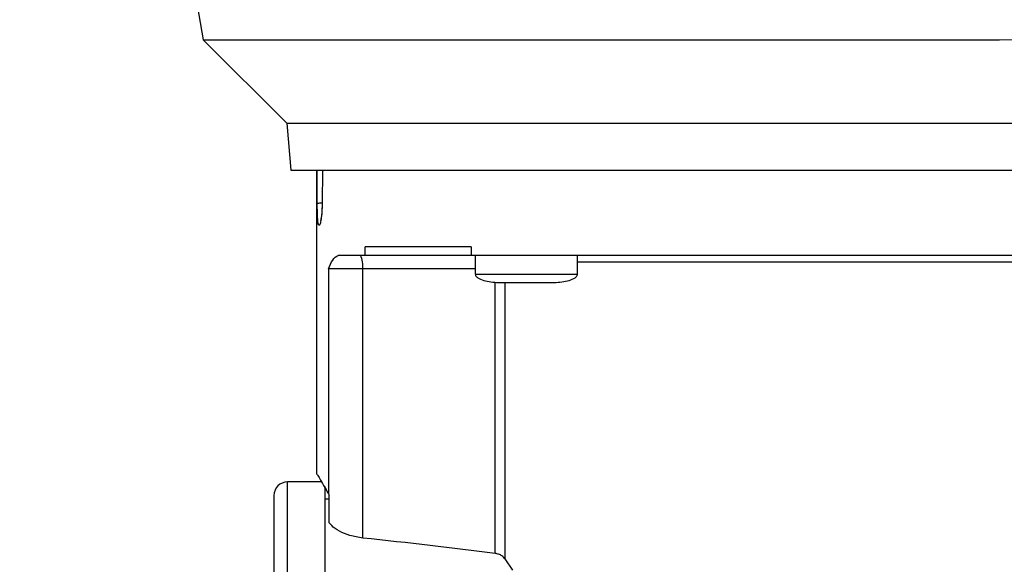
# Model space of a CAD drawing. Header units: inches. Extents: x 218.9 to 312.4, y 214.8 to 247.8.
# Tile 188 of 256: x 250.318 to 250.602, y 243.431 to 243.588. Entities that reach past the tile are written whole.
import ezdxf

# ---------------------------------------------------------------- set-up
doc = ezdxf.new("R2010")
doc.units = ezdxf.units.IN
doc.header["$LTSCALE"] = 0.25
doc.header["$MEASUREMENT"] = 0
doc.layers.add('ANNOTATIONS', color=1, linetype='Continuous')
doc.layers.add('MOTOR LH', color=7, linetype='Continuous')
doc.styles.add('ARIAL', font='arial.ttf', dxfattribs={"height": 0.09375})
doc.dimstyles.new('STANDARD$0', dxfattribs={"dimtxt": 0.09375, "dimasz": 0.09375, "dimexe": 0.03125, "dimexo": 0.046875, "dimgap": 0.09, "dimtad": 0, "dimtih": 1, "dimtoh": 1, "dimdec": 4, "dimzin": 0, "dimdsep": 46, "dimtxsty": 'ARIAL', "dimcen": 0.09, "dimadec": 0, "dimazin": 0, "dimtfac": 1, "dimtdec": 4, "dimtofl": 0, "dimtmove": 0, "dimatfit": 1, "dimfxl": 1, "dimtolj": 1, "dimtzin": 0, "dimarcsym": 0})

# ---------------------------------------------------------------- blocks, each defined once
blk = doc.blocks.new('*D62')
at = {"layer": 'ANNOTATIONS', "color": 0, "lineweight": -2, "transparency": 16777216}
for p, q in [((249.9760447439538, 245.2463276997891), (249.9760447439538, 245.5328515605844)), ((251.4284425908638, 243.2610440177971), (251.4284425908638, 245.5328515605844)), ((250.0697947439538, 245.5016015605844), (250.521147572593, 245.5016015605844)), ((251.3346925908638, 245.5016015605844), (250.8833397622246, 245.5016015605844))]:
    blk.add_line(p, q, dxfattribs=at)
at = {"layer": 'ANNOTATIONS', "color": 0, "transparency": 16777216}
for points in [[(250.0697947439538, 245.5172265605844), (250.0697947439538, 245.4859765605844), (249.9760447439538, 245.5016015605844)], [(251.3346925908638, 245.5172265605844), (251.3346925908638, 245.4859765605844), (251.4284425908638, 245.5016015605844)]]:
    blk.add_solid(points, dxfattribs=at)
at = {"layer": 'defpoints', "color": 0, "transparency": 16777216}
for p in [(249.9760447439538, 245.5016015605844), (249.9760447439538, 245.1994526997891), (251.4284425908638, 243.2141690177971)]:
    blk.add_point(p, dxfattribs=at)
at = {"layer": 'ANNOTATIONS', "color": 0, "transparency": 16777216, "insert": (250.7022436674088, 245.5016015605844), "char_height": 0.09375, "attachment_point": 5, "style": 'ARIAL'}
blk.add_mtext('\\A1;25"', dxfattribs=at)
blk = doc.blocks.new('*D64')
at = {"layer": 'ANNOTATIONS', "color": 0, "lineweight": -2, "transparency": 16777216}
for p, q in [((250.0846922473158, 244.5695748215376), (250.0846922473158, 245.2307026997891)), ((251.4284425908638, 243.2610440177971), (251.4284425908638, 245.2307026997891)), ((250.1784422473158, 245.1994526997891), (250.4662455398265, 245.1994526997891)), ((251.3346925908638, 245.1994526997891), (251.0468892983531, 245.1994526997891))]:
    blk.add_line(p, q, dxfattribs=at)
at = {"layer": 'ANNOTATIONS', "color": 0, "transparency": 16777216}
for points in [[(250.1784422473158, 245.2150776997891), (250.1784422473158, 245.1838276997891), (250.0846922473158, 245.1994526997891)], [(251.3346925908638, 245.2150776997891), (251.3346925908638, 245.1838276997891), (251.4284425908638, 245.1994526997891)]]:
    blk.add_solid(points, dxfattribs=at)
at = {"layer": 'defpoints', "color": 0, "transparency": 16777216}
for p in [(250.0846922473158, 245.1994526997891), (250.0846922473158, 244.5226998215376), (251.4284425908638, 243.2141690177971)]:
    blk.add_point(p, dxfattribs=at)
at = {"layer": 'ANNOTATIONS', "color": 0, "transparency": 16777216, "insert": (250.7565674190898, 245.1994526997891), "char_height": 0.09375, "attachment_point": 5, "style": 'ARIAL'}
blk.add_mtext('\\A1;21 1/2"', dxfattribs=at)

msp = doc.modelspace()

# ---------------------------------------------------------------- linework, layer by layer
at = {"layer": 'MOTOR LH'}
for p, q in [((250.3594297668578, 243.6480978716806), (250.371010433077, 243.5824318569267)), ((250.371010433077, 243.5824318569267), (250.3951573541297, 243.558284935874)), ((250.371010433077, 243.5824318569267), (250.6010714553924, 243.5824318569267)), ((250.3951573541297, 243.558284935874), (250.3963412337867, 243.5447518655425)), ((250.3951573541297, 243.558284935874), (250.5630336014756, 243.558284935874)), ((250.4037237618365, 243.5447518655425), (250.4037249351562, 243.4571330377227)), ((250.4039349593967, 243.5351353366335), (250.403896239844, 243.5447518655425)), ((250.4054696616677, 243.5447518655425), (250.4053523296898, 243.5351353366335)), ((250.4177390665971, 243.5201450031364), (250.4177378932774, 243.5226066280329)), ((250.4483932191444, 243.5226066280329), (250.4483932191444, 243.5201450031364)), ((250.4483932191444, 243.5201450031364), (250.4099834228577, 243.5201450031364)), ((250.4496017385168, 243.5201450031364), (250.4496017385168, 243.5147289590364)), ((250.4791295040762, 243.5147289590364), (250.4791283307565, 243.5201450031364)), ((250.4071932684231, 243.5162096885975), (250.4071944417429, 243.4512406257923)), ((250.4496017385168, 243.5162096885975), (250.4071932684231, 243.5162096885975)), ((250.4170726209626, 243.4384936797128), (250.4170714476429, 243.5162096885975)), ((250.455356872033, 243.4340397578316), (250.4553556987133, 243.5124409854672)), ((250.4581399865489, 243.512272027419), (250.4581423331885, 243.4325144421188)), ((250.4589237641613, 243.512272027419), (250.4590328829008, 243.512272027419)), ((250.4696983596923, 243.512272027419), (250.469806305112, 243.512272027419)), ((250.405181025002, 243.4546925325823), (250.3953579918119, 243.4546925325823)), ((250.4074161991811, 243.449771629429), (250.4061853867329, 243.449771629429)), ((250.4071944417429, 243.4512406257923), (250.4074161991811, 243.4509074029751)), ((250.4074161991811, 243.4429077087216), (250.4074161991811, 243.4509074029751)), ((250.4581423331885, 243.4325144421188), (250.4603716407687, 243.4292150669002))]:
    msp.add_line(p, q, dxfattribs=at)
at = {"layer": 'MOTOR LH', "flags": 128}
for points in [[(250.6010714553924, 243.5824318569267), (250.6130440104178, 243.5824342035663), (250.6934786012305, 243.5824342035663), (250.7008775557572, 243.5824365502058), (250.7317112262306, 243.5824365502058)], [(250.5630336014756, 243.558284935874), (250.5746412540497, 243.5582872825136), (250.6658668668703, 243.5582872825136), (250.6734864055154, 243.5582896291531), (250.7075643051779, 243.5582896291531)], [(250.3963412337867, 243.5447518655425), (250.5858558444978, 243.5447518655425), (250.597054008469, 243.5447542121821), (250.6794445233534, 243.5447542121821), (250.6856126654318, 243.5447565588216), (250.7063804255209, 243.5447565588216)], [(250.6235945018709, 243.5181808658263), (250.6201437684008, 243.5181808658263), (250.6124221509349, 243.5181785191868), (250.4791283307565, 243.5181785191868)], [(250.3953603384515, 243.3797807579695), (250.3953591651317, 243.3884914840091), (250.3953591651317, 243.454237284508), (250.3953579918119, 243.4546925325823)], [(250.4061865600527, 243.4129997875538), (250.4061853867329, 243.420342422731), (250.4061853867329, 243.4533549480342)]]:
    msp.add_lwpolyline(points, dxfattribs=at)
at = {"layer": 'MOTOR LH'}
for centre, radius, start, end in [((250.4108924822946, 243.5171627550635), 0.006252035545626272, 351.2315881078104, 28.48993265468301), ((250.3953586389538, 243.4507561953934), 0.003937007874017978, 90.00090218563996, 180.0009021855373)]:
    msp.add_arc(centre, radius, start, end, dxfattribs=at)
msp.add_ellipse((250.1829385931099, 243.3685678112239), major_axis=(0.4605125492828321, 5.931655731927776e-06), ratio=0.1763269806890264, start_param=0.9378088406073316, end_param=1.037445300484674, dxfattribs=at)
for points, knots in [([(250.4039349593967, 243.5351353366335), (250.4039839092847, 243.5351581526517), (250.4040855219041, 243.5352055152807), (250.4046528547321, 243.5352748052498), (250.4052272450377, 243.5352991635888), (250.4055142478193, 243.5353113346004)], [0, 0, 0, 0, 0.3174341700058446, 0.6589456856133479, 0.9999999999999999, 0.9999999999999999, 0.9999999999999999, 0.9999999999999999]), ([(250.4042388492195, 243.52925935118), (250.4041780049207, 243.529656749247), (250.4040566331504, 243.5304494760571), (250.4039628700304, 243.5325983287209), (250.4039442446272, 243.534291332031), (250.4039349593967, 243.5351353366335)], [0, 0, 0, 0, 0.3351505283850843, 0.6685558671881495, 1, 1, 1, 1]), ([(250.4053523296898, 243.5351353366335), (250.4053283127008, 243.5342912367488), (250.4052799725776, 243.5325922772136), (250.4050451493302, 243.5304908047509), (250.4047595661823, 243.5291177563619), (250.4044645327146, 243.5285798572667), (250.4043140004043, 243.5290330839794), (250.4042388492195, 243.52925935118)], [0, 0, 0, 0, 0.1966069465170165, 0.3957200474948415, 0.596710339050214, 0.7986631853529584, 1, 1, 1, 1]), ([(250.4053417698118, 243.535297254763), (250.405325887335, 243.5345527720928), (250.4052968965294, 243.5331938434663), (250.4051494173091, 243.5316341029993), (250.4050221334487, 243.5307101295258), (250.4049178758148, 243.5302203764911), (250.4049052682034, 243.5301441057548), (250.4049006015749, 243.5301158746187)], [0, 0, 0, 0, 0.3093809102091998, 0.564723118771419, 0.7661531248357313, 0.9134430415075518, 1, 1, 1, 1]), ([(250.4053535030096, 243.5351353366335), (250.4053328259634, 243.5351480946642), (250.4053053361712, 243.5351650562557), (250.4053439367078, 243.5351807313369), (250.4053535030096, 243.5351846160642)], [0, 0, 0, 0, 0.75217179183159, 1, 1, 1, 1]), ([(250.4483932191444, 243.5226066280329), (250.4443140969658, 243.5226066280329), (250.4361560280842, 243.5226066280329), (250.4258386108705, 243.5226066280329), (250.4204381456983, 243.5226066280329), (250.4177378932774, 243.5226066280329)], [0, 0, 0, 0, 0.3333412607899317, 0.6666681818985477, 1, 1, 1, 1]), ([(250.4071932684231, 243.5162096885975), (250.4075681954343, 243.5171695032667), (250.4083377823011, 243.5191396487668), (250.4094255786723, 243.5198042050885), (250.4099834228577, 243.5201450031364)], [0, 0, 0, 0, 0.4871795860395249, 1, 1, 1, 1]), ([(250.654329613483, 243.520147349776), (250.6496286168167, 243.5201473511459), (250.6402269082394, 243.5201473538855), (250.6242003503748, 243.5201473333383), (250.6070914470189, 243.5201474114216), (250.5890298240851, 243.5201471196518), (250.5703535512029, 243.520148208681), (250.5513614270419, 243.5201441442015), (250.5323696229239, 243.520145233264), (250.5136935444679, 243.5201449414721), (250.4956318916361, 243.5201450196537), (250.4785232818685, 243.5201449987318), (250.4624960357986, 243.5201450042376), (250.4530941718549, 243.5201450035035), (250.4483932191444, 243.5201450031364)], [0, 0, 0, 0, 0.08333466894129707, 0.1666642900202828, 0.250001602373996, 0.3333316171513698, 0.4166648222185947, 0.5000002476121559, 0.5833356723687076, 0.6666638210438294, 0.7499987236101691, 0.8333313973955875, 0.916665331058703, 1, 1, 1, 1]), ([(250.4496017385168, 243.5147313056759), (250.4498237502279, 243.5147313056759), (250.4502677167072, 243.5147313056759), (250.4536808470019, 243.5147313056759), (250.4585615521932, 243.5147313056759), (250.4624307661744, 243.5147313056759), (250.4643656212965, 243.5147313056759)], [0, 0, 0, 0, 0.2500320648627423, 0.5, 0.7499679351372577, 1, 1, 1, 1]), ([(250.449606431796, 243.5148204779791), (250.4496093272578, 243.5146991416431), (250.4496146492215, 243.5144761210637), (250.4497683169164, 243.5141907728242), (250.4500806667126, 243.5138096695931), (250.4509661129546, 243.5132231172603), (250.4532675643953, 243.5124507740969), (250.4553869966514, 243.5123451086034), (250.4568528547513, 243.512272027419)], [0, 0, 0, 0, 0.04394887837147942, 0.08077962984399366, 0.116244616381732, 0.2247348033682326, 0.4638050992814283, 1, 1, 1, 1]), ([(250.4643656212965, 243.5147313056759), (250.4663000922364, 243.5147312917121), (250.4701689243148, 243.5147312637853), (250.4750490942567, 243.5147314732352), (250.4784637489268, 243.5147306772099), (250.4789075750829, 243.5147326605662), (250.4791295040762, 243.5147336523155)], [0, 0, 0, 0, 0.2499875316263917, 0.4999608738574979, 0.7499625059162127, 1, 1, 1, 1]), ([(250.4718783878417, 243.512272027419), (250.4733435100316, 243.5123453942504), (250.4754620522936, 243.5124514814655), (250.4777649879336, 243.5132223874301), (250.4786484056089, 243.5138106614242), (250.4789632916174, 243.5141900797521), (250.4791147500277, 243.5144766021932), (250.4791212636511, 243.51469923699), (250.4791248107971, 243.5148204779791)], [0, 0, 0, 0, 0.5361055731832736, 0.7751997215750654, 0.8837007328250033, 0.9192597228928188, 0.9560309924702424, 1, 1, 1, 1]), ([(250.45685989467, 243.512272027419), (250.4569604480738, 243.512272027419), (250.4571156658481, 243.512272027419), (250.4580513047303, 243.512272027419), (250.4590208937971, 243.512272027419), (250.4602151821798, 243.512272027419), (250.4619641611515, 243.512272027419), (250.4634216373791, 243.512272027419), (250.4643656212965, 243.512272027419)], [0, 0, 0, 0, 0.2394800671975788, 0.3696698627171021, 0.5000165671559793, 0.6302227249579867, 0.7605012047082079, 1, 1, 1, 1]), ([(250.4643656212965, 243.512272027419), (250.4653090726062, 243.512272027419), (250.4667657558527, 243.512272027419), (250.468515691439, 243.512272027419), (250.4697095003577, 243.512272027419), (250.4706793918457, 243.512272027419), (250.4716139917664, 243.512272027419), (250.4717694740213, 243.512272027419), (250.4718701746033, 243.512272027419)], [0, 0, 0, 0, 0.2394139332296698, 0.3696536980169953, 0.500007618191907, 0.6302209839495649, 0.7605066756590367, 1, 1, 1, 1]), ([(250.4037378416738, 243.4571330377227), (250.4037332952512, 243.4571396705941), (250.4036534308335, 243.4572561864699), (250.4039381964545, 243.4568068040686), (250.4047614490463, 243.455419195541), (250.4062219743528, 243.4529108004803), (250.4071944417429, 243.4512406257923)], [0, 0, 0, 0, 0.01484642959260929, 0.2607987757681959, 0.5078147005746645, 1, 1, 1, 1]), ([(250.3914215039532, 243.4507572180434), (250.3914215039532, 243.4507572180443), (250.3914215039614, 243.4507572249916), (250.3914215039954, 243.4504472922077), (250.3914215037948, 243.4490644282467), (250.3914215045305, 243.4468106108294), (250.3914215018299, 243.4437630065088), (250.391421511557, 243.439977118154), (250.3914214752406, 243.4354817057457), (250.3914216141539, 243.4302599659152), (250.3914210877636, 243.4242816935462), (250.3914231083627, 243.4176390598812), (250.3914225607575, 243.410362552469), (250.3914227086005, 243.4025966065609), (250.3914226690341, 243.3944635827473), (250.3914226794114, 243.3860860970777), (250.3914226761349, 243.3749172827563), (250.3914226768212, 243.3664778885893), (250.391422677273, 243.3609231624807)], [0, 0, 0, 0, 8.584899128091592e-06, 0.06392778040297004, 0.1278487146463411, 0.1903500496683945, 0.2528588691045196, 0.3130910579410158, 0.3733157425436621, 0.4350635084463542, 0.4968272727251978, 0.5604164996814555, 0.6240138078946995, 0.688103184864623, 0.7521815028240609, 0.8153024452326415, 0.878433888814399, 1, 1, 1, 1]), ([(250.4170726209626, 243.4384936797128), (250.4158002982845, 243.4387003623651), (250.413260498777, 243.439112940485), (250.4101670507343, 243.4404699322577), (250.408276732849, 243.4418021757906), (250.4076277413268, 243.4426359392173), (250.4074161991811, 243.4429077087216)], [0, 0, 0, 0, 0.2768623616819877, 0.5526702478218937, 0.8541905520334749, 1, 1, 1, 1]), ([(250.4581423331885, 243.4325144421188), (250.4578941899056, 243.4328016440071), (250.4574432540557, 243.4333235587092), (250.4564168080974, 243.4338389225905), (250.4556803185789, 243.4339784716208), (250.455356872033, 243.4340397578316)], [0, 0, 0, 0, 0.4069663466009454, 0.7395554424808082, 1, 1, 1, 1])]:
    msp.add_open_spline(points, degree=3, knots=knots, dxfattribs=at)

# ---------------------------------------------------------------- dimensions: what is measured, and where the dimension line sits
at = {"layer": 'ANNOTATIONS'}
dim = msp.add_linear_dim(base=(249.9760447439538, 245.5016015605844), p1=(251.4284425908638, 243.2141690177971), p2=(249.9760447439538, 245.1994526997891), text='25"', dimstyle='STANDARD$0', dxfattribs=at)
dim.commit()
dim.dimension.update_dxf_attribs({"geometry": '*D62', "text_midpoint": (250.7022436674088, 245.5016015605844), "dimtype": 160})
dim = msp.add_linear_dim(base=(250.0846922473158, 245.1994526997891), p1=(251.4284425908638, 243.2141690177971), p2=(250.0846922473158, 244.5226998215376), text='21 1/2"', dimstyle='STANDARD$0', dxfattribs=at)
dim.commit()
dim.dimension.update_dxf_attribs({"geometry": '*D64', "text_midpoint": (250.7565674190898, 245.1994526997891)})

doc.saveas('drawing.dxf')
